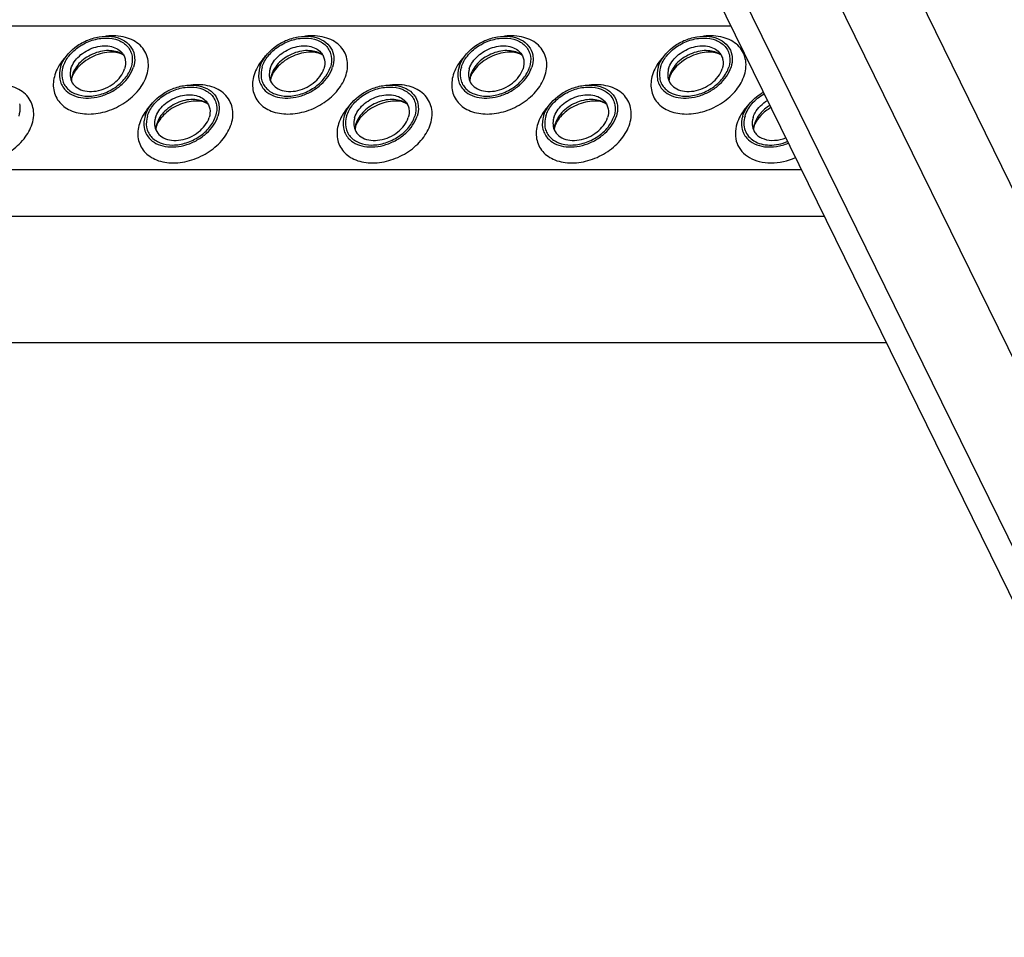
# Model space of a CAD drawing. Header units: millimetres. Extents: x 0 to 2100, y 0 to 2970.
# Tile 9 of 23: x 1639 to 1757, y 1110 to 1220. Entities that reach past the tile are written whole.
import ezdxf

# ---------------------------------------------------------------- set-up
doc = ezdxf.new("R2010")
doc.units = ezdxf.units.MM
doc.header["$LTSCALE"] = 193.6
doc.layers.get('0').update_dxf_attribs({"linetype": 'CONTINUOUS'})

msp = doc.modelspace()

# ---------------------------------------------------------------- linework, layer by layer
at = {"color": 9, "linetype": 'CONTINUOUS'}
for p, q in [((1571.97, 1578.58), (1938.02, 832.65)), ((1553.31, 1573.53), (1919.36, 827.6)), ((1564.47, 1573.53), (1930.52, 827.6)), ((1453.15, 1219.08), (1724.11, 1219.08)), ((1461.6, 1201.84), (1732.57, 1201.84)), ((1464.36, 1196.22), (1735.33, 1196.22))]:
    msp.add_line(p, q, dxfattribs=at)
at = {"color": 7, "linetype": 'CONTINUOUS'}
for p, q in [((1549.09, 1575.74), (1915.14, 829.81)), ((1742.8, 1181), (1471.84, 1181))]:
    msp.add_line(p, q, dxfattribs=at)
for centre, radius, start, end in [((1647.47, 1212.43), 2.59, 168.513, 169.2517), ((1647.61, 1212.4), 2.72, 162.7878, 168.4703), ((1671.4, 1212.43), 2.59, 168.513, 169.2517), ((1671.54, 1212.4), 2.72, 162.7878, 168.4703), ((1695.33, 1212.43), 2.59, 168.513, 169.2517), ((1695.47, 1212.4), 2.72, 162.7878, 168.4703), ((1719.26, 1212.43), 2.59, 168.513, 169.2517), ((1719.4, 1212.4), 2.72, 162.7878, 168.4703), ((1657.62, 1206.55), 2.59, 168.513, 169.2517), ((1657.75, 1206.52), 2.72, 162.7878, 168.4703), ((1681.55, 1206.55), 2.59, 168.513, 169.2517), ((1681.68, 1206.52), 2.72, 162.7878, 168.4703), ((1705.48, 1206.55), 2.59, 168.513, 169.2517), ((1705.61, 1206.52), 2.72, 162.7878, 168.4703), ((1729.41, 1206.55), 2.59, 168.513, 169.2517), ((1729.54, 1206.52), 2.72, 162.7878, 168.4703)]:
    msp.add_arc(centre, radius, start, end, dxfattribs=at)
for points, knots in [([(1643.6, 1214.14), (1643.89, 1215.06), (1644.91, 1216.33), (1646.66, 1217.37), (1648.18, 1217.84), (1649.68, 1217.9), (1651.02, 1217.53), (1652.03, 1216.74), (1652.38, 1215.98), (1652.45, 1215.6)], [0, 0, 0, 0, 0.256023, 0.397887, 0.538537, 0.670709, 0.789982, 0.897281, 1, 1, 1, 1]), ([(1643.88, 1214.14), (1644.03, 1214.62), (1644.57, 1215.57), (1645.81, 1216.68), (1647.36, 1217.43), (1649, 1217.71), (1650.52, 1217.48), (1651.53, 1216.82), (1652.01, 1216.08), (1652.28, 1215.25), (1652.21, 1214.56), (1652.08, 1214.14)], [0, 0, 0, 0, 0.126005, 0.265198, 0.409334, 0.548109, 0.673462, 0.783988, 0.836431, 0.88895, 1, 1, 1, 1]), ([(1667.53, 1214.14), (1667.82, 1215.06), (1668.83, 1216.33), (1670.59, 1217.37), (1672.11, 1217.84), (1673.61, 1217.9), (1674.95, 1217.53), (1675.96, 1216.74), (1676.31, 1215.98), (1676.38, 1215.6)], [0, 0, 0, 0, 0.256023, 0.397887, 0.538537, 0.670709, 0.789982, 0.897281, 1, 1, 1, 1]), ([(1667.81, 1214.14), (1667.96, 1214.62), (1668.5, 1215.57), (1669.74, 1216.68), (1671.29, 1217.43), (1672.93, 1217.71), (1674.45, 1217.48), (1675.46, 1216.82), (1675.94, 1216.08), (1676.21, 1215.25), (1676.14, 1214.56), (1676.01, 1214.14)], [0, 0, 0, 0, 0.126005, 0.265198, 0.409334, 0.548109, 0.673462, 0.783988, 0.836431, 0.88895, 1, 1, 1, 1]), ([(1691.46, 1214.14), (1691.75, 1215.06), (1692.76, 1216.33), (1694.52, 1217.37), (1696.04, 1217.84), (1697.54, 1217.9), (1698.88, 1217.53), (1699.89, 1216.74), (1700.24, 1215.98), (1700.31, 1215.6)], [0, 0, 0, 0, 0.256023, 0.397887, 0.538537, 0.670709, 0.789982, 0.897281, 1, 1, 1, 1]), ([(1691.74, 1214.14), (1691.89, 1214.62), (1692.43, 1215.57), (1693.67, 1216.68), (1695.22, 1217.43), (1696.86, 1217.71), (1698.38, 1217.48), (1699.39, 1216.82), (1699.87, 1216.08), (1700.14, 1215.25), (1700.07, 1214.56), (1699.94, 1214.14)], [0, 0, 0, 0, 0.126005, 0.265198, 0.409334, 0.548109, 0.673462, 0.783988, 0.836431, 0.88895, 1, 1, 1, 1]), ([(1715.39, 1214.14), (1715.68, 1215.06), (1716.69, 1216.33), (1718.45, 1217.37), (1719.97, 1217.84), (1721.47, 1217.9), (1722.81, 1217.53), (1723.82, 1216.74), (1724.17, 1215.98), (1724.24, 1215.6)], [0, 0, 0, 0, 0.256023, 0.397887, 0.538537, 0.670709, 0.789982, 0.897281, 1, 1, 1, 1]), ([(1715.67, 1214.14), (1715.82, 1214.62), (1716.36, 1215.57), (1717.6, 1216.68), (1719.15, 1217.43), (1720.79, 1217.71), (1722.31, 1217.48), (1723.32, 1216.82), (1723.8, 1216.08), (1724.07, 1215.25), (1724, 1214.56), (1723.87, 1214.14)], [0, 0, 0, 0, 0.126005, 0.265198, 0.409334, 0.548109, 0.673462, 0.783988, 0.836431, 0.88895, 1, 1, 1, 1]), ([(1644.84, 1213.95), (1645.02, 1214.53), (1645.61, 1215.34), (1646.66, 1216.1), (1647.59, 1216.51), (1648.56, 1216.71), (1649.49, 1216.69), (1650.32, 1216.43), (1650.76, 1216.09), (1650.94, 1215.9)], [0, 0, 0, 0, 0.246125, 0.38243, 0.520512, 0.654784, 0.780538, 0.895274, 1, 1, 1, 1]), ([(1651.16, 1215.58), (1650.72, 1215.91), (1649.82, 1216.17), (1648.61, 1216.09), (1647.65, 1215.82), (1646.75, 1215.37), (1645.96, 1214.76), (1645.36, 1214.03), (1645.09, 1213.48), (1645.01, 1213.2)], [0, 0, 0, 0, 0.223873, 0.351612, 0.485909, 0.622361, 0.75614, 0.882948, 1, 1, 1, 1]), ([(1651.16, 1215.58), (1651.04, 1215.66), (1650.69, 1215.83), (1650, 1215.96), (1649.1, 1215.92), (1647.73, 1215.59), (1646.45, 1214.89), (1645.5, 1213.93), (1645.17, 1213.42), (1645.06, 1213.17)], [0, 0, 0, 0, 0.061788, 0.160605, 0.290161, 0.439176, 0.748377, 0.887348, 1, 1, 1, 1]), ([(1668.77, 1213.95), (1668.95, 1214.53), (1669.54, 1215.34), (1670.59, 1216.1), (1671.52, 1216.51), (1672.49, 1216.71), (1673.42, 1216.69), (1674.25, 1216.43), (1674.69, 1216.09), (1674.87, 1215.9)], [0, 0, 0, 0, 0.246125, 0.38243, 0.520512, 0.654784, 0.780538, 0.895274, 1, 1, 1, 1]), ([(1675.09, 1215.58), (1674.65, 1215.91), (1673.75, 1216.17), (1672.54, 1216.09), (1671.58, 1215.82), (1670.68, 1215.37), (1669.89, 1214.76), (1669.29, 1214.03), (1669.02, 1213.48), (1668.93, 1213.2)], [0, 0, 0, 0, 0.223873, 0.351612, 0.485909, 0.622361, 0.75614, 0.882948, 1, 1, 1, 1]), ([(1675.09, 1215.58), (1674.97, 1215.66), (1674.62, 1215.83), (1673.93, 1215.96), (1673.03, 1215.92), (1671.66, 1215.59), (1670.38, 1214.89), (1669.43, 1213.93), (1669.1, 1213.42), (1668.99, 1213.17)], [0, 0, 0, 0, 0.061788, 0.160605, 0.290161, 0.439176, 0.748377, 0.887348, 1, 1, 1, 1]), ([(1692.7, 1213.95), (1692.88, 1214.53), (1693.47, 1215.34), (1694.52, 1216.1), (1695.45, 1216.51), (1696.42, 1216.71), (1697.35, 1216.69), (1698.18, 1216.43), (1698.62, 1216.09), (1698.8, 1215.9)], [0, 0, 0, 0, 0.246125, 0.38243, 0.520512, 0.654784, 0.780538, 0.895274, 1, 1, 1, 1]), ([(1699.02, 1215.58), (1698.58, 1215.91), (1697.68, 1216.17), (1696.47, 1216.09), (1695.51, 1215.82), (1694.61, 1215.37), (1693.82, 1214.76), (1693.22, 1214.03), (1692.95, 1213.48), (1692.86, 1213.2)], [0, 0, 0, 0, 0.223873, 0.351612, 0.485909, 0.622361, 0.75614, 0.882948, 1, 1, 1, 1]), ([(1699.02, 1215.58), (1698.9, 1215.66), (1698.55, 1215.83), (1697.86, 1215.96), (1696.96, 1215.92), (1695.59, 1215.59), (1694.31, 1214.89), (1693.36, 1213.93), (1693.03, 1213.42), (1692.92, 1213.17)], [0, 0, 0, 0, 0.061788, 0.160605, 0.290161, 0.439176, 0.748377, 0.887348, 1, 1, 1, 1]), ([(1716.63, 1213.95), (1716.81, 1214.53), (1717.4, 1215.34), (1718.45, 1216.1), (1719.38, 1216.51), (1720.35, 1216.71), (1721.28, 1216.69), (1722.11, 1216.43), (1722.55, 1216.09), (1722.72, 1215.9)], [0, 0, 0, 0, 0.246125, 0.38243, 0.520512, 0.654784, 0.780538, 0.895274, 1, 1, 1, 1]), ([(1722.95, 1215.58), (1722.51, 1215.91), (1721.61, 1216.17), (1720.4, 1216.09), (1719.44, 1215.82), (1718.54, 1215.37), (1717.75, 1214.76), (1717.15, 1214.03), (1716.88, 1213.48), (1716.79, 1213.2)], [0, 0, 0, 0, 0.223873, 0.351612, 0.485909, 0.622361, 0.75614, 0.882948, 1, 1, 1, 1]), ([(1722.95, 1215.58), (1722.83, 1215.66), (1722.48, 1215.83), (1721.79, 1215.96), (1720.89, 1215.92), (1719.52, 1215.59), (1718.24, 1214.89), (1717.29, 1213.93), (1716.96, 1213.42), (1716.85, 1213.17)], [0, 0, 0, 0, 0.061788, 0.160605, 0.290161, 0.439176, 0.748377, 0.887348, 1, 1, 1, 1]), ([(1650.94, 1215.9), (1651.05, 1215.78), (1651.24, 1215.49), (1651.45, 1214.83), (1651.4, 1214.29), (1651.29, 1213.95)], [0, 0, 0, 0, 0.242965, 0.486066, 1, 1, 1, 1]), ([(1652.45, 1215.6), (1652.47, 1215.48), (1652.54, 1214.99), (1652.46, 1214.49), (1652.35, 1214.14)], [0, 0, 0, 0, 0.240827, 1, 1, 1, 1]), ([(1674.87, 1215.9), (1674.98, 1215.78), (1675.16, 1215.49), (1675.38, 1214.83), (1675.33, 1214.29), (1675.22, 1213.95)], [0, 0, 0, 0, 0.242965, 0.486066, 1, 1, 1, 1]), ([(1676.38, 1215.6), (1676.4, 1215.48), (1676.46, 1214.99), (1676.39, 1214.49), (1676.28, 1214.14)], [0, 0, 0, 0, 0.240827, 1, 1, 1, 1]), ([(1698.8, 1215.9), (1698.91, 1215.78), (1699.09, 1215.49), (1699.31, 1214.83), (1699.26, 1214.29), (1699.15, 1213.95)], [0, 0, 0, 0, 0.242965, 0.486066, 1, 1, 1, 1]), ([(1700.31, 1215.6), (1700.33, 1215.48), (1700.39, 1214.99), (1700.32, 1214.49), (1700.21, 1214.14)], [0, 0, 0, 0, 0.240827, 1, 1, 1, 1]), ([(1722.72, 1215.9), (1722.84, 1215.78), (1723.02, 1215.49), (1723.24, 1214.83), (1723.19, 1214.29), (1723.08, 1213.95)], [0, 0, 0, 0, 0.242965, 0.486066, 1, 1, 1, 1]), ([(1724.24, 1215.6), (1724.26, 1215.48), (1724.32, 1214.99), (1724.25, 1214.49), (1724.14, 1214.14)], [0, 0, 0, 0, 0.240827, 1, 1, 1, 1]), ([(1643.6, 1214.14), (1643.46, 1213.68), (1643.39, 1212.94), (1643.68, 1212.05), (1643.93, 1211.66), (1644.08, 1211.49)], [0, 0, 0, 0, 0.513998, 0.757111, 1, 1, 1, 1]), ([(1643.88, 1214.14), (1643.75, 1213.71), (1643.68, 1213.02), (1643.94, 1212.19), (1644.42, 1211.45), (1645.44, 1210.79), (1646.96, 1210.56), (1648.6, 1210.84), (1650.14, 1211.59), (1651.38, 1212.7), (1651.93, 1213.65), (1652.08, 1214.14)], [0, 0, 0, 0, 0.11105, 0.163569, 0.216012, 0.326538, 0.451891, 0.590666, 0.734802, 0.873995, 1, 1, 1, 1]), ([(1644.08, 1211.49), (1644.31, 1211.23), (1644.92, 1210.77), (1646.04, 1210.42), (1647.31, 1210.38), (1648.63, 1210.66), (1649.89, 1211.22), (1651.31, 1212.24), (1652.11, 1213.35), (1652.35, 1214.14)], [0, 0, 0, 0, 0.104679, 0.219356, 0.345073, 0.479342, 0.617452, 0.753801, 1, 1, 1, 1]), ([(1644.84, 1213.95), (1644.82, 1213.86), (1644.73, 1213.51), (1644.72, 1213.14), (1644.77, 1212.88)], [0, 0, 0, 0, 0.262254, 1, 1, 1, 1]), ([(1644.77, 1212.88), (1644.82, 1212.59), (1645.08, 1212.03), (1645.82, 1211.45), (1646.81, 1211.18), (1647.91, 1211.22), (1649.03, 1211.56), (1650.33, 1212.33), (1651.08, 1213.27), (1651.29, 1213.95)], [0, 0, 0, 0, 0.102742, 0.21, 0.32922, 0.461363, 0.602021, 0.743916, 1, 1, 1, 1]), ([(1667.53, 1214.14), (1667.39, 1213.68), (1667.32, 1212.94), (1667.61, 1212.05), (1667.86, 1211.66), (1668.01, 1211.49)], [0, 0, 0, 0, 0.513998, 0.757111, 1, 1, 1, 1]), ([(1667.81, 1214.14), (1667.68, 1213.71), (1667.61, 1213.02), (1667.87, 1212.19), (1668.35, 1211.45), (1669.37, 1210.79), (1670.89, 1210.56), (1672.53, 1210.84), (1674.07, 1211.59), (1675.31, 1212.7), (1675.86, 1213.65), (1676.01, 1214.14)], [0, 0, 0, 0, 0.11105, 0.163569, 0.216012, 0.326538, 0.451891, 0.590666, 0.734802, 0.873995, 1, 1, 1, 1]), ([(1668.01, 1211.49), (1668.24, 1211.23), (1668.84, 1210.77), (1669.97, 1210.42), (1671.24, 1210.38), (1672.55, 1210.66), (1673.82, 1211.22), (1675.24, 1212.24), (1676.04, 1213.35), (1676.28, 1214.14)], [0, 0, 0, 0, 0.104679, 0.219356, 0.345073, 0.479342, 0.617452, 0.753801, 1, 1, 1, 1]), ([(1668.77, 1213.95), (1668.75, 1213.86), (1668.66, 1213.51), (1668.65, 1213.14), (1668.7, 1212.88)], [0, 0, 0, 0, 0.262254, 1, 1, 1, 1]), ([(1668.7, 1212.88), (1668.75, 1212.59), (1669.01, 1212.03), (1669.75, 1211.45), (1670.74, 1211.18), (1671.84, 1211.22), (1672.96, 1211.56), (1674.26, 1212.33), (1675.01, 1213.27), (1675.22, 1213.95)], [0, 0, 0, 0, 0.102742, 0.21, 0.32922, 0.461363, 0.602021, 0.743916, 1, 1, 1, 1]), ([(1691.46, 1214.14), (1691.32, 1213.68), (1691.25, 1212.94), (1691.54, 1212.05), (1691.79, 1211.66), (1691.94, 1211.49)], [0, 0, 0, 0, 0.513998, 0.757111, 1, 1, 1, 1]), ([(1691.74, 1214.14), (1691.61, 1213.71), (1691.54, 1213.02), (1691.8, 1212.19), (1692.28, 1211.45), (1693.3, 1210.79), (1694.82, 1210.56), (1696.46, 1210.84), (1698, 1211.59), (1699.24, 1212.7), (1699.79, 1213.65), (1699.94, 1214.14)], [0, 0, 0, 0, 0.11105, 0.163569, 0.216012, 0.326538, 0.451891, 0.590666, 0.734802, 0.873995, 1, 1, 1, 1]), ([(1691.94, 1211.49), (1692.17, 1211.23), (1692.77, 1210.77), (1693.9, 1210.42), (1695.17, 1210.38), (1696.48, 1210.66), (1697.75, 1211.22), (1699.17, 1212.24), (1699.97, 1213.35), (1700.21, 1214.14)], [0, 0, 0, 0, 0.104679, 0.219356, 0.345073, 0.479342, 0.617452, 0.753801, 1, 1, 1, 1]), ([(1692.7, 1213.95), (1692.68, 1213.86), (1692.59, 1213.51), (1692.58, 1213.14), (1692.63, 1212.88)], [0, 0, 0, 0, 0.262254, 1, 1, 1, 1]), ([(1692.63, 1212.88), (1692.68, 1212.59), (1692.93, 1212.03), (1693.68, 1211.45), (1694.67, 1211.18), (1695.77, 1211.22), (1696.89, 1211.56), (1698.19, 1212.33), (1698.94, 1213.27), (1699.15, 1213.95)], [0, 0, 0, 0, 0.102742, 0.21, 0.32922, 0.461363, 0.602021, 0.743916, 1, 1, 1, 1]), ([(1715.39, 1214.14), (1715.25, 1213.68), (1715.18, 1212.94), (1715.47, 1212.05), (1715.72, 1211.66), (1715.87, 1211.49)], [0, 0, 0, 0, 0.513998, 0.757111, 1, 1, 1, 1]), ([(1715.67, 1214.14), (1715.54, 1213.71), (1715.47, 1213.02), (1715.73, 1212.19), (1716.21, 1211.45), (1717.23, 1210.79), (1718.75, 1210.56), (1720.39, 1210.84), (1721.93, 1211.59), (1723.17, 1212.7), (1723.72, 1213.65), (1723.87, 1214.14)], [0, 0, 0, 0, 0.11105, 0.163569, 0.216012, 0.326538, 0.451891, 0.590666, 0.734802, 0.873995, 1, 1, 1, 1]), ([(1715.87, 1211.49), (1716.1, 1211.23), (1716.7, 1210.77), (1717.83, 1210.42), (1719.1, 1210.38), (1720.41, 1210.66), (1721.68, 1211.22), (1723.1, 1212.24), (1723.9, 1213.35), (1724.14, 1214.14)], [0, 0, 0, 0, 0.104679, 0.219356, 0.345073, 0.479342, 0.617452, 0.753801, 1, 1, 1, 1]), ([(1716.63, 1213.95), (1716.61, 1213.86), (1716.52, 1213.51), (1716.51, 1213.14), (1716.56, 1212.88)], [0, 0, 0, 0, 0.262254, 1, 1, 1, 1]), ([(1716.56, 1212.88), (1716.61, 1212.59), (1716.86, 1212.03), (1717.61, 1211.45), (1718.6, 1211.18), (1719.7, 1211.22), (1720.82, 1211.56), (1722.12, 1212.33), (1722.87, 1213.27), (1723.08, 1213.95)], [0, 0, 0, 0, 0.102742, 0.21, 0.32922, 0.461363, 0.602021, 0.743916, 1, 1, 1, 1]), ([(1644.96, 1212.9), (1644.95, 1212.86), (1644.91, 1212.73), (1644.89, 1212.59), (1644.89, 1212.5)], [0, 0, 0, 0, 0.304395, 1, 1, 1, 1]), ([(1645.06, 1213.17), (1645.05, 1213.15), (1645.01, 1213.06), (1644.98, 1212.97), (1644.96, 1212.9)], [0, 0, 0, 0, 0.268631, 1, 1, 1, 1]), ([(1668.89, 1212.9), (1668.88, 1212.86), (1668.84, 1212.73), (1668.82, 1212.59), (1668.82, 1212.5)], [0, 0, 0, 0, 0.304395, 1, 1, 1, 1]), ([(1668.99, 1213.17), (1668.98, 1213.15), (1668.94, 1213.06), (1668.91, 1212.97), (1668.89, 1212.9)], [0, 0, 0, 0, 0.268631, 1, 1, 1, 1]), ([(1692.82, 1212.9), (1692.81, 1212.86), (1692.77, 1212.73), (1692.75, 1212.59), (1692.75, 1212.5)], [0, 0, 0, 0, 0.304395, 1, 1, 1, 1]), ([(1692.92, 1213.17), (1692.91, 1213.15), (1692.87, 1213.06), (1692.84, 1212.97), (1692.82, 1212.9)], [0, 0, 0, 0, 0.268631, 1, 1, 1, 1]), ([(1716.75, 1212.9), (1716.74, 1212.86), (1716.7, 1212.73), (1716.68, 1212.59), (1716.68, 1212.5)], [0, 0, 0, 0, 0.304395, 1, 1, 1, 1]), ([(1716.85, 1213.17), (1716.84, 1213.15), (1716.8, 1213.06), (1716.77, 1212.97), (1716.75, 1212.9)], [0, 0, 0, 0, 0.268631, 1, 1, 1, 1]), ([(1653.75, 1208.26), (1654.04, 1209.19), (1655.05, 1210.45), (1656.81, 1211.5), (1658.33, 1211.97), (1659.83, 1212.02), (1661.17, 1211.66), (1662.18, 1210.87), (1662.53, 1210.11), (1662.6, 1209.73)], [0, 0, 0, 0, 0.256023, 0.397887, 0.538537, 0.670709, 0.789982, 0.897281, 1, 1, 1, 1]), ([(1654.03, 1208.26), (1654.18, 1208.74), (1654.72, 1209.69), (1655.96, 1210.8), (1657.51, 1211.55), (1659.15, 1211.83), (1660.67, 1211.6), (1661.68, 1210.94), (1662.16, 1210.21), (1662.43, 1209.37), (1662.36, 1208.69), (1662.22, 1208.26)], [0, 0, 0, 0, 0.126005, 0.265198, 0.409334, 0.548109, 0.673462, 0.783988, 0.836431, 0.88895, 1, 1, 1, 1]), ([(1677.68, 1208.26), (1677.97, 1209.19), (1678.98, 1210.45), (1680.74, 1211.5), (1682.26, 1211.97), (1683.76, 1212.02), (1685.1, 1211.66), (1686.11, 1210.87), (1686.46, 1210.11), (1686.53, 1209.73)], [0, 0, 0, 0, 0.256023, 0.397887, 0.538537, 0.670709, 0.789982, 0.897281, 1, 1, 1, 1]), ([(1677.96, 1208.26), (1678.11, 1208.74), (1678.65, 1209.69), (1679.89, 1210.8), (1681.44, 1211.55), (1683.08, 1211.83), (1684.6, 1211.6), (1685.61, 1210.94), (1686.09, 1210.21), (1686.35, 1209.37), (1686.29, 1208.69), (1686.15, 1208.26)], [0, 0, 0, 0, 0.126005, 0.265198, 0.409334, 0.548109, 0.673462, 0.783988, 0.836431, 0.88895, 1, 1, 1, 1]), ([(1701.61, 1208.26), (1701.9, 1209.19), (1702.91, 1210.45), (1704.67, 1211.5), (1706.19, 1211.97), (1707.69, 1212.02), (1709.03, 1211.66), (1710.04, 1210.87), (1710.39, 1210.11), (1710.46, 1209.73)], [0, 0, 0, 0, 0.256023, 0.397887, 0.538537, 0.670709, 0.789982, 0.897281, 1, 1, 1, 1]), ([(1701.89, 1208.26), (1702.04, 1208.74), (1702.58, 1209.69), (1703.82, 1210.8), (1705.37, 1211.55), (1707.01, 1211.83), (1708.53, 1211.6), (1709.54, 1210.94), (1710.02, 1210.21), (1710.28, 1209.37), (1710.22, 1208.69), (1710.08, 1208.26)], [0, 0, 0, 0, 0.126005, 0.265198, 0.409334, 0.548109, 0.673462, 0.783988, 0.836431, 0.88895, 1, 1, 1, 1]), ([(1654.99, 1208.07), (1655.17, 1208.65), (1655.76, 1209.47), (1656.81, 1210.22), (1657.74, 1210.63), (1658.71, 1210.84), (1659.64, 1210.81), (1660.47, 1210.55), (1660.91, 1210.22), (1661.08, 1210.03)], [0, 0, 0, 0, 0.246125, 0.38243, 0.520512, 0.654784, 0.780538, 0.895274, 1, 1, 1, 1]), ([(1661.31, 1209.7), (1660.87, 1210.03), (1659.97, 1210.29), (1658.76, 1210.22), (1657.8, 1209.95), (1656.9, 1209.49), (1656.11, 1208.88), (1655.51, 1208.16), (1655.24, 1207.61), (1655.15, 1207.33)], [0, 0, 0, 0, 0.223873, 0.351612, 0.485909, 0.622361, 0.75614, 0.882948, 1, 1, 1, 1]), ([(1661.31, 1209.7), (1661.19, 1209.79), (1660.84, 1209.96), (1660.15, 1210.08), (1659.25, 1210.05), (1657.88, 1209.72), (1656.6, 1209.01), (1655.65, 1208.06), (1655.32, 1207.54), (1655.21, 1207.3)], [0, 0, 0, 0, 0.061788, 0.160605, 0.290161, 0.439176, 0.748377, 0.887348, 1, 1, 1, 1]), ([(1661.08, 1210.03), (1661.2, 1209.9), (1661.38, 1209.62), (1661.6, 1208.96), (1661.55, 1208.41), (1661.44, 1208.07)], [0, 0, 0, 0, 0.242965, 0.486066, 1, 1, 1, 1]), ([(1678.92, 1208.07), (1679.1, 1208.65), (1679.69, 1209.47), (1680.73, 1210.22), (1681.67, 1210.63), (1682.64, 1210.84), (1683.57, 1210.81), (1684.4, 1210.55), (1684.84, 1210.22), (1685.01, 1210.03)], [0, 0, 0, 0, 0.246125, 0.38243, 0.520512, 0.654784, 0.780538, 0.895274, 1, 1, 1, 1]), ([(1685.24, 1209.7), (1684.8, 1210.03), (1683.9, 1210.29), (1682.69, 1210.22), (1681.73, 1209.95), (1680.83, 1209.49), (1680.04, 1208.88), (1679.44, 1208.16), (1679.17, 1207.61), (1679.08, 1207.33)], [0, 0, 0, 0, 0.223873, 0.351612, 0.485909, 0.622361, 0.75614, 0.882948, 1, 1, 1, 1]), ([(1685.24, 1209.7), (1685.12, 1209.79), (1684.77, 1209.96), (1684.08, 1210.08), (1683.18, 1210.05), (1681.81, 1209.72), (1680.53, 1209.01), (1679.58, 1208.06), (1679.25, 1207.54), (1679.14, 1207.3)], [0, 0, 0, 0, 0.061788, 0.160605, 0.290161, 0.439176, 0.748377, 0.887348, 1, 1, 1, 1]), ([(1685.01, 1210.03), (1685.13, 1209.9), (1685.31, 1209.62), (1685.53, 1208.96), (1685.48, 1208.41), (1685.37, 1208.07)], [0, 0, 0, 0, 0.242965, 0.486066, 1, 1, 1, 1]), ([(1702.85, 1208.07), (1703.03, 1208.65), (1703.62, 1209.47), (1704.66, 1210.22), (1705.6, 1210.63), (1706.57, 1210.84), (1707.5, 1210.81), (1708.33, 1210.55), (1708.77, 1210.22), (1708.94, 1210.03)], [0, 0, 0, 0, 0.246125, 0.38243, 0.520512, 0.654784, 0.780538, 0.895274, 1, 1, 1, 1]), ([(1709.17, 1209.7), (1708.72, 1210.03), (1707.83, 1210.29), (1706.62, 1210.22), (1705.66, 1209.95), (1704.76, 1209.49), (1703.97, 1208.88), (1703.37, 1208.16), (1703.1, 1207.61), (1703.01, 1207.33)], [0, 0, 0, 0, 0.223873, 0.351612, 0.485909, 0.622361, 0.75614, 0.882948, 1, 1, 1, 1]), ([(1709.17, 1209.7), (1709.05, 1209.79), (1708.7, 1209.96), (1708.01, 1210.08), (1707.11, 1210.05), (1705.74, 1209.72), (1704.46, 1209.01), (1703.51, 1208.06), (1703.18, 1207.54), (1703.07, 1207.3)], [0, 0, 0, 0, 0.061788, 0.160605, 0.290161, 0.439176, 0.748377, 0.887348, 1, 1, 1, 1]), ([(1708.94, 1210.03), (1709.06, 1209.9), (1709.24, 1209.62), (1709.46, 1208.96), (1709.41, 1208.41), (1709.3, 1208.07)], [0, 0, 0, 0, 0.242965, 0.486066, 1, 1, 1, 1]), ([(1725.54, 1208.26), (1725.72, 1208.84), (1726.41, 1209.98), (1727.43, 1210.79), (1728.02, 1211.13)], [0, 0, 0, 0, 0.474084, 1, 1, 1, 1]), ([(1725.82, 1208.26), (1725.98, 1208.8), (1726.62, 1209.86), (1727.57, 1210.62), (1728.11, 1210.93)], [0, 0, 0, 0, 0.474137, 1, 1, 1, 1]), ([(1726.78, 1208.07), (1726.85, 1208.27), (1727.21, 1209.11), (1727.91, 1209.77), (1728.51, 1210.13)], [0, 0, 0, 0, 0.231333, 1, 1, 1, 1]), ([(1638.67, 1209.73), (1638.69, 1209.61), (1638.75, 1209.12), (1638.68, 1208.62), (1638.57, 1208.26)], [0, 0, 0, 0, 0.240827, 1, 1, 1, 1]), ([(1662.6, 1209.73), (1662.62, 1209.61), (1662.68, 1209.12), (1662.61, 1208.62), (1662.5, 1208.26)], [0, 0, 0, 0, 0.240827, 1, 1, 1, 1]), ([(1686.53, 1209.73), (1686.55, 1209.61), (1686.61, 1209.12), (1686.54, 1208.62), (1686.43, 1208.26)], [0, 0, 0, 0, 0.240827, 1, 1, 1, 1]), ([(1710.46, 1209.73), (1710.48, 1209.61), (1710.54, 1209.12), (1710.47, 1208.62), (1710.36, 1208.26)], [0, 0, 0, 0, 0.240827, 1, 1, 1, 1]), ([(1728.8, 1209.53), (1728.36, 1209.26), (1727.6, 1208.63), (1727.08, 1207.77), (1726.94, 1207.33)], [0, 0, 0, 0, 0.525681, 1, 1, 1, 1]), ([(1728.93, 1209.27), (1728.48, 1209.01), (1727.74, 1208.44), (1727.17, 1207.67), (1727, 1207.3)], [0, 0, 0, 0, 0.557027, 1, 1, 1, 1]), ([(1653.75, 1208.26), (1653.61, 1207.8), (1653.54, 1207.07), (1653.83, 1206.17), (1654.08, 1205.79), (1654.23, 1205.62)], [0, 0, 0, 0, 0.513998, 0.757111, 1, 1, 1, 1]), ([(1654.03, 1208.26), (1653.9, 1207.83), (1653.83, 1207.15), (1654.09, 1206.31), (1654.57, 1205.58), (1655.59, 1204.92), (1657.11, 1204.69), (1658.75, 1204.97), (1660.29, 1205.72), (1661.53, 1206.83), (1662.08, 1207.78), (1662.22, 1208.26)], [0, 0, 0, 0, 0.11105, 0.163569, 0.216012, 0.326538, 0.451891, 0.590666, 0.734802, 0.873995, 1, 1, 1, 1]), ([(1654.23, 1205.62), (1654.46, 1205.35), (1655.06, 1204.9), (1656.19, 1204.55), (1657.46, 1204.51), (1658.77, 1204.78), (1660.04, 1205.34), (1661.46, 1206.37), (1662.26, 1207.47), (1662.5, 1208.26)], [0, 0, 0, 0, 0.104679, 0.219356, 0.345073, 0.479342, 0.617452, 0.753801, 1, 1, 1, 1]), ([(1654.99, 1208.07), (1654.97, 1207.98), (1654.88, 1207.63), (1654.87, 1207.26), (1654.92, 1207)], [0, 0, 0, 0, 0.262254, 1, 1, 1, 1]), ([(1654.92, 1207), (1654.97, 1206.72), (1655.22, 1206.16), (1655.97, 1205.57), (1656.96, 1205.3), (1658.06, 1205.34), (1659.18, 1205.69), (1660.48, 1206.46), (1661.23, 1207.39), (1661.44, 1208.07)], [0, 0, 0, 0, 0.102742, 0.21, 0.32922, 0.461363, 0.602021, 0.743916, 1, 1, 1, 1]), ([(1677.68, 1208.26), (1677.54, 1207.8), (1677.47, 1207.07), (1677.76, 1206.17), (1678.01, 1205.79), (1678.16, 1205.62)], [0, 0, 0, 0, 0.513998, 0.757111, 1, 1, 1, 1]), ([(1677.96, 1208.26), (1677.83, 1207.83), (1677.76, 1207.15), (1678.02, 1206.31), (1678.5, 1205.58), (1679.52, 1204.92), (1681.04, 1204.69), (1682.67, 1204.97), (1684.22, 1205.72), (1685.46, 1206.83), (1686.01, 1207.78), (1686.15, 1208.26)], [0, 0, 0, 0, 0.11105, 0.163569, 0.216012, 0.326538, 0.451891, 0.590666, 0.734802, 0.873995, 1, 1, 1, 1]), ([(1678.16, 1205.62), (1678.39, 1205.35), (1678.99, 1204.9), (1680.12, 1204.55), (1681.39, 1204.51), (1682.7, 1204.78), (1683.97, 1205.34), (1685.39, 1206.37), (1686.19, 1207.47), (1686.43, 1208.26)], [0, 0, 0, 0, 0.104679, 0.219356, 0.345073, 0.479342, 0.617452, 0.753801, 1, 1, 1, 1]), ([(1678.92, 1208.07), (1678.9, 1207.98), (1678.81, 1207.63), (1678.8, 1207.26), (1678.85, 1207)], [0, 0, 0, 0, 0.262254, 1, 1, 1, 1]), ([(1678.85, 1207), (1678.9, 1206.72), (1679.15, 1206.16), (1679.9, 1205.57), (1680.89, 1205.3), (1681.99, 1205.34), (1683.11, 1205.69), (1684.41, 1206.46), (1685.16, 1207.39), (1685.37, 1208.07)], [0, 0, 0, 0, 0.102742, 0.21, 0.32922, 0.461363, 0.602021, 0.743916, 1, 1, 1, 1]), ([(1701.61, 1208.26), (1701.47, 1207.8), (1701.4, 1207.07), (1701.69, 1206.17), (1701.94, 1205.79), (1702.09, 1205.62)], [0, 0, 0, 0, 0.513998, 0.757111, 1, 1, 1, 1]), ([(1701.89, 1208.26), (1701.76, 1207.83), (1701.69, 1207.15), (1701.95, 1206.31), (1702.43, 1205.58), (1703.45, 1204.92), (1704.97, 1204.69), (1706.6, 1204.97), (1708.15, 1205.72), (1709.39, 1206.83), (1709.94, 1207.78), (1710.08, 1208.26)], [0, 0, 0, 0, 0.11105, 0.163569, 0.216012, 0.326538, 0.451891, 0.590666, 0.734802, 0.873995, 1, 1, 1, 1]), ([(1702.09, 1205.62), (1702.32, 1205.35), (1702.92, 1204.9), (1704.05, 1204.55), (1705.32, 1204.51), (1706.63, 1204.78), (1707.9, 1205.34), (1709.32, 1206.37), (1710.12, 1207.47), (1710.36, 1208.26)], [0, 0, 0, 0, 0.104679, 0.219356, 0.345073, 0.479342, 0.617452, 0.753801, 1, 1, 1, 1]), ([(1702.85, 1208.07), (1702.83, 1207.98), (1702.74, 1207.63), (1702.73, 1207.26), (1702.78, 1207)], [0, 0, 0, 0, 0.262254, 1, 1, 1, 1]), ([(1702.78, 1207), (1702.83, 1206.72), (1703.08, 1206.16), (1703.83, 1205.57), (1704.82, 1205.3), (1705.92, 1205.34), (1707.04, 1205.69), (1708.34, 1206.46), (1709.09, 1207.39), (1709.3, 1208.07)], [0, 0, 0, 0, 0.102742, 0.21, 0.32922, 0.461363, 0.602021, 0.743916, 1, 1, 1, 1]), ([(1725.54, 1208.26), (1725.4, 1207.8), (1725.33, 1207.07), (1725.62, 1206.17), (1725.87, 1205.79), (1726.02, 1205.62)], [0, 0, 0, 0, 0.513998, 0.757111, 1, 1, 1, 1]), ([(1725.82, 1208.26), (1725.73, 1207.97), (1725.63, 1207.39), (1725.77, 1206.52), (1726.2, 1205.78), (1726.89, 1205.21), (1727.77, 1204.86), (1729.16, 1204.69), (1730.24, 1204.92), (1730.93, 1205.2)], [0, 0, 0, 0, 0.118875, 0.230116, 0.339327, 0.452931, 0.57563, 0.709092, 1, 1, 1, 1]), ([(1726.78, 1208.07), (1726.76, 1207.98), (1726.67, 1207.63), (1726.66, 1207.26), (1726.71, 1207)], [0, 0, 0, 0, 0.262254, 1, 1, 1, 1]), ([(1655.11, 1207.03), (1655.1, 1206.99), (1655.06, 1206.86), (1655.04, 1206.72), (1655.04, 1206.62)], [0, 0, 0, 0, 0.304395, 1, 1, 1, 1]), ([(1655.21, 1207.3), (1655.2, 1207.28), (1655.16, 1207.19), (1655.13, 1207.1), (1655.11, 1207.03)], [0, 0, 0, 0, 0.268631, 1, 1, 1, 1]), ([(1679.04, 1207.03), (1679.03, 1206.99), (1678.99, 1206.86), (1678.97, 1206.72), (1678.97, 1206.62)], [0, 0, 0, 0, 0.304395, 1, 1, 1, 1]), ([(1679.14, 1207.3), (1679.13, 1207.28), (1679.09, 1207.19), (1679.06, 1207.1), (1679.04, 1207.03)], [0, 0, 0, 0, 0.268631, 1, 1, 1, 1]), ([(1702.97, 1207.03), (1702.96, 1206.99), (1702.92, 1206.86), (1702.9, 1206.72), (1702.9, 1206.62)], [0, 0, 0, 0, 0.304395, 1, 1, 1, 1]), ([(1703.07, 1207.3), (1703.06, 1207.28), (1703.02, 1207.19), (1702.99, 1207.1), (1702.97, 1207.03)], [0, 0, 0, 0, 0.268631, 1, 1, 1, 1]), ([(1726.71, 1207), (1726.74, 1206.83), (1726.85, 1206.5), (1727.27, 1205.91), (1728.14, 1205.4), (1729.41, 1205.27), (1730.28, 1205.47), (1730.71, 1205.63)], [0, 0, 0, 0, 0.108299, 0.216798, 0.447245, 0.71019, 1, 1, 1, 1]), ([(1726.9, 1207.03), (1726.89, 1206.99), (1726.85, 1206.86), (1726.83, 1206.72), (1726.83, 1206.62)], [0, 0, 0, 0, 0.304395, 1, 1, 1, 1]), ([(1727, 1207.3), (1726.99, 1207.28), (1726.95, 1207.19), (1726.92, 1207.1), (1726.9, 1207.03)], [0, 0, 0, 0, 0.268631, 1, 1, 1, 1]), ([(1726.02, 1205.62), (1726.27, 1205.33), (1726.95, 1204.84), (1728.21, 1204.51), (1729.62, 1204.55), (1730.56, 1204.81), (1731.02, 1205)], [0, 0, 0, 0, 0.216424, 0.455889, 0.719626, 1, 1, 1, 1])]:
    msp.add_open_spline(points, degree=3, knots=knots, dxfattribs=at)
at = {"color": 9, "linetype": 'CONTINUOUS'}
for points, knots in [([(1653.96, 1213.2), (1654.06, 1213.53), (1654.19, 1214.18), (1654.11, 1215.15), (1653.77, 1216.04), (1653.17, 1216.8), (1652.36, 1217.37), (1651, 1217.9), (1649.85, 1217.94), (1649.09, 1217.86)], [0, 0, 0, 0, 0.124427, 0.241633, 0.355221, 0.4698, 0.589692, 0.717812, 1, 1, 1, 1]), ([(1677.89, 1213.2), (1677.99, 1213.53), (1678.12, 1214.18), (1678.04, 1215.15), (1677.7, 1216.04), (1677.1, 1216.8), (1676.29, 1217.37), (1674.93, 1217.9), (1673.78, 1217.94), (1673.02, 1217.86)], [0, 0, 0, 0, 0.124427, 0.241633, 0.355221, 0.4698, 0.589692, 0.717812, 1, 1, 1, 1]), ([(1701.82, 1213.2), (1701.92, 1213.53), (1702.05, 1214.18), (1701.97, 1215.15), (1701.63, 1216.04), (1701.03, 1216.8), (1700.22, 1217.37), (1698.86, 1217.9), (1697.71, 1217.94), (1696.95, 1217.86)], [0, 0, 0, 0, 0.124427, 0.241633, 0.355221, 0.4698, 0.589692, 0.717812, 1, 1, 1, 1]), ([(1725.75, 1213.2), (1725.85, 1213.53), (1725.98, 1214.18), (1725.9, 1215.15), (1725.56, 1216.04), (1724.96, 1216.8), (1724.15, 1217.37), (1722.79, 1217.9), (1721.64, 1217.94), (1720.88, 1217.86)], [0, 0, 0, 0, 0.124427, 0.241633, 0.355221, 0.4698, 0.589692, 0.717812, 1, 1, 1, 1]), ([(1644.35, 1215.53), (1644.18, 1215.35), (1643.57, 1214.67), (1643.11, 1213.85), (1642.91, 1213.2)], [0, 0, 0, 0, 0.264819, 1, 1, 1, 1]), ([(1668.28, 1215.53), (1668.11, 1215.35), (1667.5, 1214.67), (1667.04, 1213.85), (1666.84, 1213.2)], [0, 0, 0, 0, 0.264819, 1, 1, 1, 1]), ([(1692.21, 1215.53), (1692.04, 1215.35), (1691.43, 1214.67), (1690.97, 1213.85), (1690.77, 1213.2)], [0, 0, 0, 0, 0.264819, 1, 1, 1, 1]), ([(1716.14, 1215.53), (1715.97, 1215.35), (1715.36, 1214.67), (1714.9, 1213.85), (1714.7, 1213.2)], [0, 0, 0, 0, 0.264819, 1, 1, 1, 1]), ([(1642.91, 1213.2), (1642.73, 1212.63), (1642.64, 1211.7), (1643, 1210.58), (1643.48, 1209.85), (1644.15, 1209.25), (1645.3, 1208.66), (1647.06, 1208.38), (1649.27, 1208.77), (1651.35, 1209.77), (1653.03, 1211.27), (1653.76, 1212.55), (1653.96, 1213.2)], [0, 0, 0, 0, 0.110961, 0.163438, 0.215838, 0.269928, 0.32708, 0.452332, 0.590995, 0.735015, 0.874096, 1, 1, 1, 1]), ([(1666.84, 1213.2), (1666.66, 1212.63), (1666.57, 1211.7), (1666.93, 1210.58), (1667.41, 1209.85), (1668.08, 1209.25), (1669.23, 1208.66), (1670.99, 1208.38), (1673.2, 1208.77), (1675.28, 1209.77), (1676.96, 1211.27), (1677.69, 1212.55), (1677.89, 1213.2)], [0, 0, 0, 0, 0.110961, 0.163438, 0.215838, 0.269928, 0.32708, 0.452332, 0.590995, 0.735015, 0.874096, 1, 1, 1, 1]), ([(1690.77, 1213.2), (1690.59, 1212.63), (1690.5, 1211.7), (1690.86, 1210.58), (1691.34, 1209.85), (1692.01, 1209.25), (1693.16, 1208.66), (1694.92, 1208.38), (1697.13, 1208.77), (1699.21, 1209.77), (1700.89, 1211.27), (1701.62, 1212.55), (1701.82, 1213.2)], [0, 0, 0, 0, 0.110961, 0.163438, 0.215838, 0.269928, 0.32708, 0.452332, 0.590995, 0.735015, 0.874096, 1, 1, 1, 1]), ([(1714.7, 1213.2), (1714.52, 1212.63), (1714.43, 1211.7), (1714.79, 1210.58), (1715.27, 1209.85), (1715.94, 1209.25), (1717.09, 1208.66), (1718.85, 1208.38), (1721.06, 1208.77), (1723.14, 1209.77), (1724.82, 1211.27), (1725.55, 1212.55), (1725.75, 1213.2)], [0, 0, 0, 0, 0.110961, 0.163438, 0.215838, 0.269928, 0.32708, 0.452332, 0.590995, 0.735015, 0.874096, 1, 1, 1, 1]), ([(1640.18, 1207.33), (1640.28, 1207.65), (1640.41, 1208.3), (1640.33, 1209.28), (1639.99, 1210.17), (1639.39, 1210.92), (1638.58, 1211.5), (1637.22, 1212.02), (1636.07, 1212.07), (1635.31, 1211.98)], [0, 0, 0, 0, 0.124427, 0.241633, 0.355221, 0.4698, 0.589692, 0.717812, 1, 1, 1, 1]), ([(1664.11, 1207.33), (1664.21, 1207.65), (1664.34, 1208.3), (1664.26, 1209.28), (1663.92, 1210.17), (1663.32, 1210.92), (1662.51, 1211.5), (1661.15, 1212.02), (1660, 1212.07), (1659.24, 1211.98)], [0, 0, 0, 0, 0.124427, 0.241633, 0.355221, 0.4698, 0.589692, 0.717812, 1, 1, 1, 1]), ([(1688.04, 1207.33), (1688.14, 1207.65), (1688.27, 1208.3), (1688.19, 1209.28), (1687.85, 1210.17), (1687.25, 1210.92), (1686.44, 1211.5), (1685.08, 1212.02), (1683.93, 1212.07), (1683.17, 1211.98)], [0, 0, 0, 0, 0.124427, 0.241633, 0.355221, 0.4698, 0.589692, 0.717812, 1, 1, 1, 1]), ([(1711.97, 1207.33), (1712.07, 1207.65), (1712.19, 1208.3), (1712.12, 1209.28), (1711.78, 1210.17), (1711.18, 1210.92), (1710.37, 1211.5), (1709.01, 1212.02), (1707.86, 1212.07), (1707.1, 1211.98)], [0, 0, 0, 0, 0.124427, 0.241633, 0.355221, 0.4698, 0.589692, 0.717812, 1, 1, 1, 1]), ([(1654.5, 1209.65), (1654.33, 1209.48), (1653.72, 1208.79), (1653.26, 1207.97), (1653.06, 1207.33)], [0, 0, 0, 0, 0.264819, 1, 1, 1, 1]), ([(1678.43, 1209.65), (1678.26, 1209.48), (1677.65, 1208.79), (1677.19, 1207.97), (1676.99, 1207.33)], [0, 0, 0, 0, 0.264819, 1, 1, 1, 1]), ([(1702.36, 1209.65), (1702.19, 1209.48), (1701.58, 1208.79), (1701.12, 1207.97), (1700.92, 1207.33)], [0, 0, 0, 0, 0.264819, 1, 1, 1, 1]), ([(1726.29, 1209.65), (1726.12, 1209.48), (1725.51, 1208.79), (1725.05, 1207.97), (1724.85, 1207.33)], [0, 0, 0, 0, 0.264819, 1, 1, 1, 1]), ([(1629.13, 1207.33), (1628.95, 1206.75), (1628.86, 1205.83), (1629.22, 1204.7), (1629.7, 1203.97), (1630.37, 1203.38), (1631.52, 1202.78), (1633.28, 1202.51), (1635.49, 1202.89), (1637.57, 1203.9), (1639.25, 1205.39), (1639.98, 1206.68), (1640.18, 1207.33)], [0, 0, 0, 0, 0.110961, 0.163438, 0.215838, 0.269928, 0.32708, 0.452332, 0.590995, 0.735015, 0.874096, 1, 1, 1, 1]), ([(1653.06, 1207.33), (1652.88, 1206.75), (1652.79, 1205.83), (1653.15, 1204.7), (1653.63, 1203.97), (1654.3, 1203.38), (1655.45, 1202.78), (1657.21, 1202.51), (1659.42, 1202.89), (1661.5, 1203.9), (1663.18, 1205.39), (1663.91, 1206.68), (1664.11, 1207.33)], [0, 0, 0, 0, 0.110961, 0.163438, 0.215838, 0.269928, 0.32708, 0.452332, 0.590995, 0.735015, 0.874096, 1, 1, 1, 1]), ([(1676.99, 1207.33), (1676.81, 1206.75), (1676.72, 1205.83), (1677.08, 1204.7), (1677.56, 1203.97), (1678.23, 1203.38), (1679.38, 1202.78), (1681.14, 1202.51), (1683.35, 1202.89), (1685.43, 1203.9), (1687.11, 1205.39), (1687.84, 1206.68), (1688.04, 1207.33)], [0, 0, 0, 0, 0.110961, 0.163438, 0.215838, 0.269928, 0.32708, 0.452332, 0.590995, 0.735015, 0.874096, 1, 1, 1, 1]), ([(1700.92, 1207.33), (1700.74, 1206.75), (1700.65, 1205.83), (1701.01, 1204.7), (1701.49, 1203.97), (1702.16, 1203.38), (1703.31, 1202.78), (1705.07, 1202.51), (1707.28, 1202.89), (1709.36, 1203.9), (1711.04, 1205.39), (1711.77, 1206.68), (1711.97, 1207.33)], [0, 0, 0, 0, 0.110961, 0.163438, 0.215838, 0.269928, 0.32708, 0.452332, 0.590995, 0.735015, 0.874096, 1, 1, 1, 1]), ([(1724.85, 1207.33), (1724.73, 1206.94), (1724.59, 1206.14), (1724.79, 1204.96), (1725.4, 1203.95), (1726.35, 1203.19), (1727.56, 1202.72), (1729.47, 1202.52), (1730.95, 1202.86), (1731.88, 1203.26)], [0, 0, 0, 0, 0.118515, 0.22938, 0.338358, 0.451994, 0.574972, 0.70882, 1, 1, 1, 1])]:
    msp.add_open_spline(points, degree=3, knots=knots, dxfattribs=at)
at = {"color": 7, "linetype": 'CONTINUOUS'}
for points in [[(1644.93, 1212.91), (1644.91, 1212.77), (1644.89, 1212.64), (1644.89, 1212.5)], [(1668.86, 1212.91), (1668.84, 1212.77), (1668.82, 1212.64), (1668.82, 1212.5)], [(1692.79, 1212.91), (1692.77, 1212.77), (1692.75, 1212.64), (1692.75, 1212.5)], [(1716.72, 1212.91), (1716.7, 1212.77), (1716.68, 1212.64), (1716.68, 1212.5)], [(1655.08, 1207.03), (1655.06, 1206.9), (1655.04, 1206.76), (1655.04, 1206.62)], [(1679.01, 1207.03), (1678.99, 1206.9), (1678.97, 1206.76), (1678.97, 1206.62)], [(1702.94, 1207.03), (1702.92, 1206.9), (1702.9, 1206.76), (1702.9, 1206.62)], [(1726.87, 1207.03), (1726.85, 1206.9), (1726.83, 1206.76), (1726.83, 1206.62)]]:
    msp.add_open_spline(points, degree=3, dxfattribs=at)

doc.saveas('drawing.dxf')
